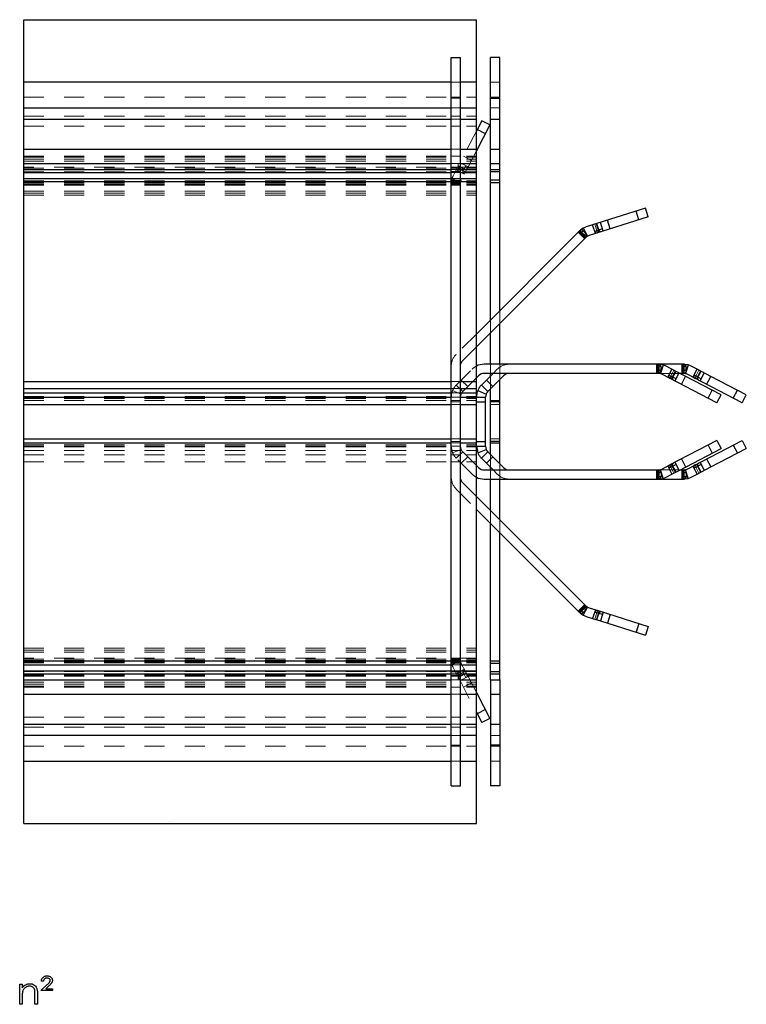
# Model space of a CAD drawing. Header units: inches. Extents: x -57.7 to -21.7, y -3.8 to 19.3.
# Tile 68 of 70: x -31.6 to -28, y 10.6 to 15.5. Entities that reach past the tile are written whole.
import ezdxf

# ---------------------------------------------------------------- set-up
doc = ezdxf.new("R2010")
doc.units = ezdxf.units.IN
doc.header["$LTSCALE"] = 0.5
doc.header["$MEASUREMENT"] = 0
doc.linetypes.add('HIDDEN', pattern=[0.225, 0.15, -0.075])
for name, color, linetype in [('APP-M-D', 42, 'Continuous'), ('APP-M-S', 30, 'Continuous'), ('PUN-M-S2', 1, 'Continuous')]:
    doc.layers.add(name, color=color, linetype=linetype)

msp = doc.modelspace()

# ---------------------------------------------------------------- linework, layer by layer
at = {"layer": 'APP-M-D', "linetype": 'Continuous'}
for points in [[(-31.47772, 10.70961), (-31.48832, 10.70961), (-31.48815, 10.71242), (-31.48774, 10.7151), (-31.48711, 10.71767), (-31.48622, 10.72012), (-31.48509, 10.72241), (-31.48374, 10.72459), (-31.48214, 10.72666), (-31.48029, 10.7286), (-31.47824, 10.73036), (-31.47606, 10.73188), (-31.47375, 10.73318), (-31.47126, 10.73423), (-31.46864, 10.73506), (-31.46588, 10.73563), (-31.46298, 10.73599), (-31.45992, 10.7361), (-31.45707, 10.73599), (-31.45434, 10.73569), (-31.45177, 10.73519), (-31.44932, 10.73448), (-31.44703, 10.73354), (-31.44484, 10.73243), (-31.4428, 10.73111), (-31.4409, 10.72956), (-31.43919, 10.72788), (-31.4377, 10.72614), (-31.43643, 10.72429), (-31.43538, 10.72239), (-31.43458, 10.7204), (-31.43402, 10.71833), (-31.43367, 10.71617), (-31.43356, 10.71394), (-31.43375, 10.7111), (-31.4343, 10.70831), (-31.43524, 10.70557), (-31.43654, 10.70287), (-31.43739, 10.70146), (-31.43847, 10.69994), (-31.43974, 10.69826), (-31.44126, 10.69647), (-31.44297, 10.69453), (-31.4449, 10.69249), (-31.44705, 10.69028), (-31.44943, 10.68796), (-31.46673, 10.67251), (-31.43356, 10.67251), (-31.43356, 10.66367), (-31.49185, 10.66367), (-31.45876, 10.69324), (-31.45641, 10.69536), (-31.45431, 10.69732), (-31.45244, 10.69912), (-31.45081, 10.70077), (-31.4494, 10.70223), (-31.44821, 10.70356), (-31.44727, 10.70475), (-31.44656, 10.70574), (-31.44551, 10.70759), (-31.44476, 10.70944), (-31.44429, 10.71123), (-31.44415, 10.71303), (-31.44443, 10.71543), (-31.44529, 10.71769), (-31.44669, 10.71979), (-31.44868, 10.72175), (-31.45108, 10.72341), (-31.45382, 10.72457), (-31.45682, 10.72528), (-31.46016, 10.7255), (-31.46384, 10.72526), (-31.46712, 10.72446), (-31.47002, 10.72316), (-31.4725, 10.72134), (-31.47455, 10.71905), (-31.47609, 10.71634), (-31.47717, 10.71319), (-31.47772, 10.70961)], [(-31.59608, 10.69547), (-31.58372, 10.69547), (-31.58372, 10.67731), (-31.57966, 10.68217), (-31.57541, 10.68634), (-31.57094, 10.68976), (-31.56624, 10.69249), (-31.56136, 10.69456), (-31.55625, 10.69605), (-31.55092, 10.69694), (-31.5454, 10.69724), (-31.53983, 10.69688), (-31.53458, 10.69583), (-31.52967, 10.69404), (-31.52509, 10.69155), (-31.52095, 10.68846), (-31.51736, 10.68487), (-31.51438, 10.68079), (-31.51198, 10.67621), (-31.51098, 10.67364), (-31.51013, 10.67071), (-31.50941, 10.66748), (-31.5088, 10.66389), (-31.50836, 10.65997), (-31.50803, 10.65572), (-31.50781, 10.65111), (-31.50775, 10.6462), (-31.50775, 10.59478), (-31.52012, 10.59478), (-31.52012, 10.64214), (-31.52015, 10.64626), (-31.5202, 10.65001), (-31.52031, 10.6534), (-31.52048, 10.65647), (-31.5207, 10.65915), (-31.52095, 10.66147), (-31.52125, 10.66345), (-31.52158, 10.66505), (-31.52299, 10.66969), (-31.52495, 10.67372), (-31.52743, 10.67712), (-31.53044, 10.6799), (-31.53398, 10.68208), (-31.53801, 10.68363), (-31.54253, 10.68457), (-31.54756, 10.68487), (-31.55054, 10.68476), (-31.55344, 10.6844), (-31.55628, 10.6838), (-31.55901, 10.68297), (-31.56169, 10.68186), (-31.56428, 10.68057), (-31.5668, 10.67899), (-31.56922, 10.6772), (-31.57152, 10.67521), (-31.57359, 10.67314), (-31.57546, 10.67093), (-31.57715, 10.66861), (-31.57861, 10.66619), (-31.57988, 10.66365), (-31.58096, 10.66097), (-31.58181, 10.65821), (-31.58225, 10.65617), (-31.58264, 10.65374), (-31.58297, 10.65095), (-31.58325, 10.64775), (-31.58344, 10.64419), (-31.58361, 10.64024), (-31.58369, 10.6359), (-31.58372, 10.63118), (-31.58372, 10.59478), (-31.59608, 10.59478), (-31.59608, 10.69547)]]:
    msp.add_lwpolyline(points, dxfattribs=at)
msp.add_arc((-30.85306, 11.49284), 0.01148, 89.99323, 90.00677, dxfattribs=at)
at = {"layer": 'APP-M-S', "linetype": 'Continuous', "lineweight": 25}
for p, q in [((-29.45053, 11.68106), (-29.45053, 15.30606)), ((-29.45053, 15.30606), (-29.40526, 15.30606)), ((-29.40526, 11.68106), (-29.40526, 15.30606)), ((-29.20998, 15.30606), (-29.25526, 15.30606)), ((-29.25526, 14.00004), (-29.25526, 15.30606)), ((-29.20998, 14.04532), (-29.20998, 15.30606)), ((-29.25526, 15.10365), (-29.20998, 15.10365)), ((-29.29848, 14.99088), (-29.32553, 14.93893)), ((-29.25832, 14.96998), (-29.29848, 14.99088)), ((-29.25526, 14.99859), (-29.20998, 14.99859)), ((-29.25832, 14.96998), (-29.32553, 14.84087)), ((-29.28118, 14.92607), (-29.32134, 14.94698)), ((-29.25526, 14.84915), (-29.20998, 14.84915)), ((-29.25526, 14.77731), (-29.20998, 14.77731)), ((-29.25526, 14.7478), (-29.20998, 14.7478)), ((-29.25526, 14.73846), (-29.20998, 14.73846)), ((-29.20998, 14.69461), (-29.25526, 14.69461)), ((-29.25526, 14.68366), (-29.20998, 14.68366)), ((-28.48497, 14.5553), (-28.77926, 14.46251)), ((-28.47135, 14.51212), (-28.48497, 14.5553)), ((-28.47135, 14.51212), (-28.76564, 14.41933)), ((-28.51856, 14.49724), (-28.53217, 14.54042)), ((-28.79427, 14.45613), (-28.80764, 14.44614)), ((-28.79427, 14.45613), (-28.77262, 14.41637)), ((-28.73419, 14.42925), (-28.7478, 14.47243)), ((-28.6995, 14.45257), (-28.73774, 14.44052)), ((-28.71541, 14.43517), (-28.72903, 14.47835)), ((-28.69594, 14.44131), (-28.70956, 14.48449)), ((-28.66108, 14.4523), (-28.6747, 14.49548)), ((-28.81082, 14.44448), (-29.32553, 13.92977)), ((-28.7788, 14.41247), (-29.32553, 13.86574)), ((-28.78528, 14.40599), (-28.81729, 14.43801)), ((-28.81077, 14.44443), (-28.81082, 14.44448)), ((-28.79502, 14.44357), (-28.80894, 14.42966)), ((-28.78094, 14.4295), (-28.79502, 14.44357)), ((-28.78094, 14.4295), (-28.79486, 14.41558)), ((-28.77262, 14.41637), (-28.78164, 14.40962)), ((-28.7788, 14.41247), (-28.7792, 14.41287)), ((-29.20998, 13.77907), (-29.20998, 13.98129)), ((-29.25526, 13.77907), (-29.25526, 13.93601)), ((-28.41906, 13.77907), (-29.28741, 13.77907)), ((-28.42694, 13.7338), (-28.42694, 13.77907)), ((-28.40725, 13.76726), (-28.42694, 13.76726)), ((-28.29278, 13.77907), (-28.41906, 13.77907)), ((-28.41778, 13.779), (-28.41778, 13.77907)), ((-28.39784, 13.77561), (-28.41437, 13.778)), ((-28.39784, 13.77561), (-28.41066, 13.73219)), ((-28.40725, 13.74735), (-28.40725, 13.76726)), ((-28.336, 13.74519), (-28.38272, 13.76951)), ((-28.30194, 13.7338), (-28.30194, 13.77907)), ((-28.28225, 13.76726), (-28.30194, 13.76726)), ((-28.29278, 13.779), (-28.29278, 13.77907)), ((-28.27284, 13.77561), (-28.28937, 13.778)), ((-28.27284, 13.77561), (-28.28566, 13.73219)), ((-28.28225, 13.74735), (-28.28225, 13.76726)), ((-28.22846, 13.75428), (-28.25772, 13.76951)), ((-29.31525, 13.72227), (-29.32553, 13.71199)), ((-29.30074, 13.67581), (-29.24275, 13.7338)), ((-28.41778, 13.7338), (-29.28741, 13.7338)), ((-29.19025, 13.72227), (-29.26872, 13.64379)), ((-29.25526, 13.72129), (-29.25526, 13.7338)), ((-28.40725, 13.74735), (-28.42694, 13.74735)), ((-28.41066, 13.73219), (-28.4218, 13.7338)), ((-28.41778, 13.7338), (-28.41778, 13.73436)), ((-28.12992, 13.58687), (-28.40362, 13.72935)), ((-28.37437, 13.71412), (-28.35346, 13.75428)), ((-28.33334, 13.70608), (-28.36891, 13.7246)), ((-28.35691, 13.70503), (-28.336, 13.74519)), ((-28.3388, 13.6956), (-28.31789, 13.73576)), ((-28.10901, 13.62703), (-28.336, 13.74519)), ((-28.29278, 13.7338), (-28.31412, 13.7338)), ((-28.30637, 13.67872), (-28.28547, 13.71888)), ((-28.28225, 13.74735), (-28.30194, 13.74735)), ((-28.28566, 13.73219), (-28.2968, 13.7338)), ((-28.29278, 13.7338), (-28.29278, 13.73436)), ((-28.00492, 13.58687), (-28.27862, 13.72935)), ((-28.24937, 13.71412), (-28.22846, 13.75428)), ((-28.20834, 13.70608), (-28.24391, 13.7246)), ((-28.23191, 13.70503), (-28.211, 13.74519)), ((-28.16047, 13.71888), (-28.22846, 13.75428)), ((-28.2138, 13.6956), (-28.19289, 13.73576)), ((-28.18137, 13.67872), (-28.16047, 13.71888)), ((-27.98401, 13.62703), (-28.16047, 13.71888)), ((-29.26872, 13.64379), (-29.30074, 13.67581)), ((-29.27611, 13.70044), (-29.2441, 13.66842)), ((-29.20998, 13.28458), (-29.20998, 13.70254)), ((-29.31889, 13.64882), (-29.27717, 13.63124)), ((-29.27717, 13.63124), (-29.28026, 13.61596)), ((-29.25526, 13.32986), (-29.25526, 13.65726)), ((-28.17382, 13.60972), (-28.15291, 13.64988)), ((-28.12992, 13.58687), (-28.10901, 13.62703)), ((-28.04882, 13.60972), (-28.02791, 13.64988)), ((-28.00492, 13.58687), (-27.98401, 13.62703)), ((-29.32553, 13.61596), (-29.28026, 13.61596)), ((-29.32553, 13.59199), (-29.28026, 13.59199)), ((-29.32553, 13.40847), (-29.32553, 13.57866)), ((-29.28026, 13.37117), (-29.28026, 13.61596)), ((-29.25526, 13.59866), (-29.20998, 13.59866)), ((-29.20998, 13.59199), (-29.25526, 13.59199)), ((-29.32553, 13.39514), (-29.28026, 13.39514)), ((-29.20998, 13.39514), (-29.25526, 13.39514)), ((-29.25526, 13.38847), (-29.20998, 13.38847)), ((-28.12992, 13.40026), (-28.36389, 13.27846)), ((-28.27862, 13.25777), (-28.00492, 13.40026)), ((-28.17382, 13.3774), (-28.15291, 13.33724)), ((-28.12992, 13.40026), (-28.10901, 13.3601)), ((-28.04882, 13.3774), (-28.02791, 13.33724)), ((-28.00492, 13.40026), (-27.98401, 13.3601)), ((-29.32553, 13.37117), (-29.28026, 13.37117)), ((-29.32553, 13.37117), (-29.31889, 13.3383)), ((-29.31889, 13.3383), (-29.27717, 13.35588)), ((-29.26872, 13.34333), (-29.30074, 13.31131)), ((-29.28026, 13.37117), (-29.27717, 13.35588)), ((-29.26872, 13.34333), (-29.19025, 13.26486)), ((-28.31789, 13.25136), (-28.10901, 13.3601)), ((-28.16047, 13.26824), (-27.98401, 13.3601)), ((-29.24275, 13.25333), (-29.30074, 13.31131)), ((-29.2441, 13.3187), (-29.27611, 13.28669)), ((-28.40362, 13.25777), (-28.36389, 13.27846)), ((-28.33334, 13.28104), (-28.36891, 13.26253)), ((-28.336, 13.24193), (-28.35691, 13.28209)), ((-28.3388, 13.29152), (-28.31789, 13.25136)), ((-28.30637, 13.3084), (-28.28547, 13.26824)), ((-28.20834, 13.28104), (-28.24391, 13.26253)), ((-28.23191, 13.28209), (-28.211, 13.24193)), ((-28.2138, 13.29152), (-28.19289, 13.25136)), ((-28.18137, 13.3084), (-28.16047, 13.26824)), ((-29.32553, 13.27514), (-29.31525, 13.26486)), ((-29.28741, 13.25333), (-28.41778, 13.25333)), ((-29.25526, 13.25333), (-29.25526, 13.26583)), ((-28.42694, 13.20805), (-28.42694, 13.25333)), ((-28.40725, 13.23977), (-28.42694, 13.23977)), ((-28.4218, 13.25333), (-28.41066, 13.25494)), ((-28.41778, 13.25333), (-28.41778, 13.25276)), ((-28.39784, 13.21151), (-28.41066, 13.25494)), ((-28.40725, 13.23977), (-28.40725, 13.21986)), ((-28.38272, 13.21761), (-28.35346, 13.23284)), ((-28.37437, 13.273), (-28.35346, 13.23284)), ((-28.35346, 13.23284), (-28.31789, 13.25136)), ((-28.31412, 13.25333), (-28.29278, 13.25333)), ((-28.30194, 13.20805), (-28.30194, 13.25333)), ((-28.28225, 13.23977), (-28.30194, 13.23977)), ((-28.2968, 13.25333), (-28.28566, 13.25494)), ((-28.29278, 13.25333), (-28.29278, 13.25276)), ((-28.27284, 13.21151), (-28.28566, 13.25494)), ((-28.28225, 13.23977), (-28.28225, 13.21986)), ((-28.25772, 13.21761), (-28.22846, 13.23284)), ((-28.24937, 13.273), (-28.22846, 13.23284)), ((-28.22846, 13.23284), (-28.16047, 13.26824)), ((-29.28741, 13.20805), (-28.29278, 13.20805)), ((-29.25526, 13.05111), (-29.25526, 13.20805)), ((-29.20998, 13.00583), (-29.20998, 13.20805)), ((-28.40725, 13.21986), (-28.42694, 13.21986)), ((-28.41778, 13.20805), (-28.41778, 13.20812)), ((-28.41437, 13.20912), (-28.39784, 13.21151)), ((-28.28225, 13.21986), (-28.30194, 13.21986)), ((-28.29278, 13.20805), (-28.29278, 13.20812)), ((-28.28937, 13.20912), (-28.27284, 13.21151)), ((-28.7788, 12.57466), (-29.32553, 13.12139)), ((-29.32553, 13.05736), (-28.81082, 12.54264)), ((-29.25526, 12.20981), (-29.25526, 12.98708)), ((-29.20998, 12.20981), (-29.20998, 12.9418)), ((-28.81729, 12.54912), (-28.78528, 12.58113)), ((-28.81082, 12.54264), (-28.81077, 12.54269)), ((-28.79502, 12.54355), (-28.80894, 12.55747)), ((-28.80753, 12.5409), (-28.79427, 12.53099)), ((-28.78094, 12.55763), (-28.79502, 12.54355)), ((-28.78094, 12.55763), (-28.79486, 12.57155)), ((-28.79427, 12.53099), (-28.77262, 12.57076)), ((-28.78164, 12.5775), (-28.77262, 12.57076)), ((-28.7788, 12.57466), (-28.7792, 12.57426)), ((-28.76564, 12.56779), (-28.71541, 12.55195)), ((-28.73419, 12.55787), (-28.7478, 12.51469)), ((-28.6995, 12.53455), (-28.73774, 12.54661)), ((-28.71541, 12.55195), (-28.72903, 12.50877)), ((-28.71541, 12.55195), (-28.47135, 12.475)), ((-28.69594, 12.54581), (-28.70956, 12.50263)), ((-28.77926, 12.52461), (-28.7478, 12.51469)), ((-28.7478, 12.51469), (-28.70956, 12.50263)), ((-28.70956, 12.50263), (-28.48497, 12.43182)), ((-28.66108, 12.53482), (-28.6747, 12.49164)), ((-28.51856, 12.48988), (-28.53217, 12.4467)), ((-28.47135, 12.475), (-28.48497, 12.43182)), ((-29.25526, 12.30347), (-29.20998, 12.30347)), ((-29.25526, 12.29251), (-29.20998, 12.29251)), ((-29.20998, 12.24867), (-29.25526, 12.24867)), ((-29.25526, 12.23932), (-29.20998, 12.23932)), ((-29.25526, 12.20981), (-29.25526, 11.68106)), ((-29.25526, 12.20981), (-29.20998, 12.20981)), ((-29.20998, 12.20981), (-29.20998, 11.68106)), ((-29.32553, 12.14625), (-29.25832, 12.01715)), ((-29.25526, 12.13797), (-29.20998, 12.13797)), ((-29.28118, 12.06105), (-29.32134, 12.04014)), ((-29.32553, 12.0482), (-29.29848, 11.99624)), ((-29.25832, 12.01715), (-29.29848, 11.99624)), ((-29.25526, 11.98853), (-29.20998, 11.98853)), ((-29.20998, 11.88347), (-29.25526, 11.88347)), ((-29.45053, 11.68106), (-29.40526, 11.68106)), ((-29.20998, 11.68106), (-29.25526, 11.68106))]:
    msp.add_line(p, q, dxfattribs=at)
at = {"layer": 'APP-M-S', "linetype": 'HIDDEN', "lineweight": 18}
for p, q in [((-29.45053, 15.18206), (-29.40526, 15.18206)), ((-29.20998, 15.18206), (-29.25526, 15.18206)), ((-29.45053, 15.1078), (-29.40526, 15.1078)), ((-29.40526, 15.10365), (-29.45053, 15.10365)), ((-29.25526, 15.1078), (-29.20998, 15.1078)), ((-29.40526, 15.05506), (-29.45053, 15.05506)), ((-29.25526, 15.05506), (-29.20998, 15.05506)), ((-29.45053, 15.0128), (-29.40526, 15.0128)), ((-29.45053, 14.99859), (-29.40526, 14.99859)), ((-29.25526, 14.99859), (-29.20998, 14.99859)), ((-29.45053, 14.96331), (-29.40526, 14.96331)), ((-29.28118, 14.92607), (-29.32134, 14.94698)), ((-29.32553, 14.93893), (-29.42574, 14.74643)), ((-29.45053, 14.84915), (-29.40526, 14.84915)), ((-29.25526, 14.84915), (-29.20998, 14.84915)), ((-29.45053, 14.81387), (-29.40526, 14.81387)), ((-29.32553, 14.84087), (-29.40081, 14.69627)), ((-29.35018, 14.79352), (-29.39034, 14.81443)), ((-29.45053, 14.77731), (-29.40526, 14.77731)), ((-29.40526, 14.75985), (-29.45053, 14.75985)), ((-29.40526, 14.7569), (-29.45053, 14.7569)), ((-29.40526, 14.75604), (-29.45053, 14.75604)), ((-29.45053, 14.75518), (-29.40526, 14.75518)), ((-29.45053, 14.7478), (-29.40526, 14.7478)), ((-29.45053, 14.74774), (-29.40526, 14.74774)), ((-29.42574, 14.74643), (-29.44097, 14.71718)), ((-29.38558, 14.72553), (-29.42574, 14.74643)), ((-29.39119, 14.74032), (-29.42088, 14.75577)), ((-29.41707, 14.73721), (-29.41707, 14.77731)), ((-29.41707, 14.75979), (-29.40526, 14.75979)), ((-29.41665, 14.76389), (-29.37649, 14.74299)), ((-29.37512, 14.74561), (-29.41528, 14.76651)), ((-29.36706, 14.7611), (-29.40722, 14.782)), ((-29.39605, 14.73098), (-29.37754, 14.76655)), ((-29.38563, 14.75101), (-29.37515, 14.74555)), ((-29.25526, 14.77731), (-29.20998, 14.77731)), ((-29.25526, 14.7478), (-29.20998, 14.7478)), ((-29.45053, 14.73846), (-29.40526, 14.73846)), ((-29.45053, 14.73721), (-29.40526, 14.73721)), ((-29.45053, 14.7328), (-29.40526, 14.7328)), ((-29.45053, 14.70366), (-29.40526, 14.70366)), ((-29.44707, 14.70205), (-29.45053, 14.67809)), ((-29.44707, 14.70205), (-29.40364, 14.68924)), ((-29.40526, 14.69461), (-29.45053, 14.69461)), ((-29.45053, 14.69264), (-29.40526, 14.69264)), ((-29.45053, 14.68866), (-29.40526, 14.68866)), ((-29.45053, 14.68366), (-29.40526, 14.68366)), ((-29.45053, 14.68211), (-29.40526, 14.68211)), ((-29.45053, 14.67809), (-29.40526, 14.67809)), ((-29.45053, 14.67467), (-29.40526, 14.67467)), ((-29.45053, 14.67381), (-29.40526, 14.67381)), ((-29.40526, 14.67295), (-29.45053, 14.67295)), ((-29.45053, 14.67), (-29.40526, 14.67)), ((-29.43872, 14.69264), (-29.43872, 14.67295)), ((-29.41881, 14.69264), (-29.41881, 14.67295)), ((-29.40364, 14.68924), (-29.40526, 14.67809)), ((-29.25526, 14.68366), (-29.20998, 14.68366)), ((-28.51856, 14.49724), (-28.53217, 14.54042)), ((-28.7277, 14.44368), (-28.73776, 14.4756)), ((-28.73774, 14.44052), (-28.6995, 14.45257)), ((-28.71541, 14.43517), (-28.72903, 14.47835)), ((-28.7126, 14.43606), (-28.72621, 14.47924)), ((-28.6995, 14.45257), (-28.70956, 14.48449)), ((-28.66108, 14.4523), (-28.6747, 14.49548)), ((-28.81938, 14.43592), (-28.78736, 14.4039)), ((-28.80764, 14.44614), (-28.81366, 14.44164)), ((-28.81366, 14.44164), (-28.78164, 14.40962)), ((-28.7792, 14.41287), (-28.81077, 14.44443)), ((-28.79502, 14.44357), (-28.80894, 14.42966)), ((-28.79486, 14.41558), (-28.80894, 14.42966)), ((-28.73419, 14.42925), (-28.73774, 14.44052)), ((-28.71621, 14.4473), (-28.71266, 14.43604)), ((-29.20998, 13.98129), (-29.20998, 14.04532)), ((-29.25526, 13.93601), (-29.25526, 14.00004)), ((-29.32553, 13.92977), (-29.42574, 13.82956)), ((-29.32553, 13.86574), (-29.39372, 13.79754)), ((-29.25526, 13.7338), (-29.25526, 13.77907)), ((-29.20998, 13.70254), (-29.20998, 13.77907)), ((-28.42989, 13.77907), (-28.42989, 13.7338)), ((-28.40725, 13.76726), (-28.42694, 13.76726)), ((-28.42694, 13.74735), (-28.42694, 13.76726)), ((-28.4218, 13.77907), (-28.4218, 13.7338)), ((-28.41437, 13.778), (-28.4218, 13.77907)), ((-28.41778, 13.73436), (-28.41778, 13.779)), ((-28.30489, 13.77907), (-28.30489, 13.7338)), ((-28.28225, 13.76726), (-28.30194, 13.76726)), ((-28.30194, 13.74735), (-28.30194, 13.76726)), ((-28.2968, 13.77907), (-28.2968, 13.7338)), ((-28.28937, 13.778), (-28.2968, 13.77907)), ((-28.29278, 13.73436), (-28.29278, 13.779)), ((-29.42574, 13.67581), (-29.34727, 13.75428)), ((-29.25526, 13.65726), (-29.25526, 13.72129)), ((-29.22227, 13.75428), (-29.24275, 13.7338)), ((-28.31412, 13.7338), (-28.41778, 13.7338)), ((-28.37437, 13.71412), (-28.36891, 13.7246)), ((-28.33334, 13.70608), (-28.36891, 13.7246)), ((-28.35957, 13.71973), (-28.34412, 13.74942)), ((-28.336, 13.74519), (-28.35691, 13.70503)), ((-28.35429, 13.70367), (-28.33338, 13.74383)), ((-28.33334, 13.70608), (-28.31789, 13.73576)), ((-28.30637, 13.67872), (-28.28547, 13.71888)), ((-28.24937, 13.71412), (-28.24391, 13.7246)), ((-28.24391, 13.7246), (-28.20834, 13.70608)), ((-28.23457, 13.71973), (-28.21912, 13.74942)), ((-28.211, 13.74519), (-28.23191, 13.70503)), ((-28.22929, 13.70367), (-28.20838, 13.74383)), ((-28.20834, 13.70608), (-28.19289, 13.73576)), ((-28.18137, 13.67872), (-28.16047, 13.71888)), ((-29.45053, 13.69356), (-29.40526, 13.69356)), ((-29.39372, 13.64379), (-29.42574, 13.67581)), ((-29.3691, 13.66842), (-29.40111, 13.70044)), ((-29.32553, 13.71199), (-29.39372, 13.64379)), ((-29.2441, 13.66842), (-29.27611, 13.70044)), ((-28.34889, 13.71417), (-28.35434, 13.7037)), ((-28.22389, 13.71417), (-28.22934, 13.7037)), ((-29.45053, 13.65873), (-29.40526, 13.65873)), ((-29.45053, 13.63767), (-29.40526, 13.63767)), ((-29.44389, 13.64882), (-29.40217, 13.63124)), ((-29.40217, 13.63124), (-29.40526, 13.61596)), ((-28.17382, 13.60972), (-28.15291, 13.64988)), ((-28.04882, 13.60972), (-28.02791, 13.64988)), ((-29.45053, 13.61596), (-29.40526, 13.61596)), ((-29.45053, 13.59866), (-29.40526, 13.59866)), ((-29.45053, 13.59199), (-29.40526, 13.59199)), ((-29.45053, 13.57866), (-29.40526, 13.57866)), ((-29.25526, 13.59866), (-29.20998, 13.59866)), ((-29.25526, 13.57866), (-29.20998, 13.57866)), ((-29.45053, 13.40847), (-29.40526, 13.40847)), ((-29.45053, 13.39514), (-29.40526, 13.39514)), ((-29.45053, 13.38847), (-29.40526, 13.38847)), ((-29.25526, 13.40847), (-29.20998, 13.40847)), ((-29.25526, 13.38847), (-29.20998, 13.38847)), ((-28.17382, 13.3774), (-28.15291, 13.33724)), ((-28.04882, 13.3774), (-28.02791, 13.33724)), ((-29.45053, 13.37117), (-29.44389, 13.3383)), ((-29.45053, 13.37117), (-29.40526, 13.37117)), ((-29.45053, 13.34945), (-29.40526, 13.34945)), ((-29.45053, 13.32839), (-29.40526, 13.32839)), ((-29.44389, 13.3383), (-29.40217, 13.35588)), ((-29.39372, 13.34333), (-29.42574, 13.31131)), ((-29.40526, 13.37117), (-29.40217, 13.35588)), ((-29.39372, 13.34333), (-29.32553, 13.27514)), ((-29.25526, 13.26583), (-29.25526, 13.32986)), ((-29.45053, 13.29356), (-29.40526, 13.29356)), ((-29.34727, 13.23284), (-29.42574, 13.31131)), ((-29.40111, 13.28669), (-29.3691, 13.3187)), ((-29.27611, 13.28669), (-29.2441, 13.3187)), ((-29.20998, 13.20805), (-29.20998, 13.28458)), ((-28.33334, 13.28104), (-28.36891, 13.26253)), ((-28.35691, 13.28209), (-28.336, 13.24193)), ((-28.35434, 13.28343), (-28.34889, 13.27295)), ((-28.33338, 13.2433), (-28.35429, 13.28346)), ((-28.33334, 13.28104), (-28.31789, 13.25136)), ((-28.30637, 13.3084), (-28.28547, 13.26824)), ((-28.24391, 13.26253), (-28.20834, 13.28104)), ((-28.23191, 13.28209), (-28.211, 13.24193)), ((-28.22934, 13.28343), (-28.22389, 13.27295)), ((-28.20838, 13.2433), (-28.22929, 13.28346)), ((-28.20834, 13.28104), (-28.19289, 13.25136)), ((-28.18137, 13.3084), (-28.16047, 13.26824)), ((-29.25526, 13.20805), (-29.25526, 13.25333)), ((-29.24275, 13.25333), (-29.22227, 13.23284)), ((-28.42989, 13.25333), (-28.42989, 13.20805)), ((-28.42694, 13.23977), (-28.42694, 13.21986)), ((-28.4218, 13.20805), (-28.4218, 13.25333)), ((-28.41778, 13.25333), (-28.31412, 13.25333)), ((-28.41778, 13.20812), (-28.41778, 13.25276)), ((-28.37437, 13.273), (-28.36891, 13.26253)), ((-28.35957, 13.26739), (-28.34412, 13.23771)), ((-28.30489, 13.25333), (-28.30489, 13.20805)), ((-28.30194, 13.23977), (-28.30194, 13.21986)), ((-28.2968, 13.20805), (-28.2968, 13.25333)), ((-28.29278, 13.20812), (-28.29278, 13.25276)), ((-28.24937, 13.273), (-28.24391, 13.26253)), ((-28.23457, 13.26739), (-28.21912, 13.23771)), ((-29.39372, 13.18958), (-29.32553, 13.12139)), ((-28.40725, 13.21986), (-28.42694, 13.21986)), ((-28.4218, 13.20805), (-28.41437, 13.20912)), ((-28.28225, 13.21986), (-28.30194, 13.21986)), ((-28.2968, 13.20805), (-28.28937, 13.20912)), ((-29.42574, 13.15756), (-29.32553, 13.05736)), ((-29.25526, 12.98708), (-29.25526, 13.05111)), ((-29.20998, 12.9418), (-29.20998, 13.00583)), ((-28.78736, 12.58322), (-28.81938, 12.5512)), ((-28.81366, 12.54548), (-28.78164, 12.5775)), ((-28.81366, 12.54548), (-28.80753, 12.5409)), ((-28.81077, 12.54269), (-28.7792, 12.57426)), ((-28.79486, 12.57155), (-28.80894, 12.55747)), ((-28.79502, 12.54355), (-28.80894, 12.55747)), ((-28.7277, 12.54344), (-28.73776, 12.51153)), ((-28.73419, 12.55787), (-28.73774, 12.54661)), ((-28.6995, 12.53455), (-28.73774, 12.54661)), ((-28.71541, 12.55195), (-28.72903, 12.50877)), ((-28.72621, 12.50788), (-28.7126, 12.55106)), ((-28.71266, 12.55108), (-28.71621, 12.53982)), ((-28.6995, 12.53455), (-28.70956, 12.50263)), ((-28.66108, 12.53482), (-28.6747, 12.49164)), ((-28.51856, 12.48988), (-28.53217, 12.4467)), ((-29.40526, 12.31712), (-29.45053, 12.31712)), ((-29.45053, 12.31417), (-29.40526, 12.31417)), ((-29.40526, 12.31331), (-29.45053, 12.31331)), ((-29.45053, 12.31245), (-29.40526, 12.31245)), ((-29.45053, 12.30903), (-29.40526, 12.30903)), ((-29.45053, 12.30903), (-29.44707, 12.28507)), ((-29.45053, 12.30501), (-29.40526, 12.30501)), ((-29.45053, 12.30347), (-29.40526, 12.30347)), ((-29.45053, 12.29847), (-29.40526, 12.29847)), ((-29.44707, 12.28507), (-29.40364, 12.29789)), ((-29.43872, 12.29448), (-29.43872, 12.31417)), ((-29.41881, 12.29448), (-29.41881, 12.31417)), ((-29.40526, 12.30903), (-29.40364, 12.29789)), ((-29.25526, 12.30347), (-29.20998, 12.30347)), ((-29.45053, 12.29448), (-29.40526, 12.29448)), ((-29.45053, 12.29251), (-29.40526, 12.29251)), ((-29.45053, 12.28347), (-29.40526, 12.28347)), ((-29.45053, 12.25432), (-29.40526, 12.25432)), ((-29.45053, 12.24991), (-29.40526, 12.24991)), ((-29.40526, 12.24867), (-29.45053, 12.24867)), ((-29.44097, 12.26995), (-29.42574, 12.24069)), ((-29.38558, 12.2616), (-29.42574, 12.24069)), ((-29.41707, 12.20981), (-29.41707, 12.24991)), ((-29.40081, 12.29085), (-29.38012, 12.25112)), ((-29.39605, 12.25614), (-29.37754, 12.22057)), ((-29.36706, 12.22603), (-29.38012, 12.25112)), ((-29.45053, 12.23938), (-29.40526, 12.23938)), ((-29.45053, 12.23932), (-29.40526, 12.23932)), ((-29.45053, 12.23194), (-29.40526, 12.23194)), ((-29.45053, 12.23108), (-29.40526, 12.23108)), ((-29.40526, 12.23022), (-29.45053, 12.23022)), ((-29.45053, 12.22727), (-29.40526, 12.22727)), ((-29.45053, 12.20981), (-29.40526, 12.20981)), ((-29.42574, 12.24069), (-29.40722, 12.20512)), ((-29.39119, 12.2468), (-29.42088, 12.23135)), ((-29.40526, 12.22733), (-29.41707, 12.22733)), ((-29.37649, 12.24414), (-29.41665, 12.22323)), ((-29.41528, 12.22061), (-29.37512, 12.24152)), ((-29.36706, 12.22603), (-29.40722, 12.20512)), ((-29.40722, 12.20512), (-29.32553, 12.0482)), ((-29.37515, 12.24157), (-29.38563, 12.23612)), ((-29.36706, 12.22603), (-29.32553, 12.14625)), ((-29.25526, 12.23932), (-29.20998, 12.23932)), ((-29.25526, 12.20981), (-29.20998, 12.20981)), ((-29.45053, 12.17326), (-29.40526, 12.17326)), ((-29.35018, 12.1936), (-29.39034, 12.1727)), ((-29.45053, 12.13797), (-29.40526, 12.13797)), ((-29.25526, 12.13797), (-29.20998, 12.13797)), ((-29.28118, 12.06105), (-29.32134, 12.04014)), ((-29.45053, 12.02382), (-29.40526, 12.02382)), ((-29.45053, 11.98853), (-29.40526, 11.98853)), ((-29.45053, 11.97432), (-29.40526, 11.97432)), ((-29.25526, 11.98853), (-29.20998, 11.98853)), ((-29.45053, 11.93206), (-29.40526, 11.93206)), ((-29.20998, 11.93206), (-29.25526, 11.93206)), ((-29.45053, 11.88347), (-29.40526, 11.88347)), ((-29.45053, 11.87932), (-29.40526, 11.87932)), ((-29.25526, 11.87932), (-29.20998, 11.87932)), ((-29.40526, 11.80506), (-29.45053, 11.80506)), ((-29.25526, 11.80506), (-29.20998, 11.80506))]:
    msp.add_line(p, q, dxfattribs=at)
at = {"layer": 'APP-M-S', "linetype": 'HIDDEN', "lineweight": 18, "flags": 128}
for points in [[(-29.41707, 14.74774), (-29.41476, 14.74785), (-29.41255, 14.74816), (-29.4105, 14.74867), (-29.40871, 14.74935), (-29.40725, 14.75018), (-29.40615, 14.75113), (-29.40548, 14.75216), (-29.40526, 14.75324)], [(-29.39119, 14.74032), (-29.3891, 14.73935), (-29.38699, 14.7386), (-29.38494, 14.73811), (-29.38304, 14.73789), (-29.38135, 14.73795), (-29.37995, 14.73829), (-29.37888, 14.73889), (-29.37818, 14.73974)], [(-29.45053, 14.67662), (-29.4503, 14.67769), (-29.44963, 14.67872), (-29.44854, 14.67967), (-29.44707, 14.6805), (-29.44528, 14.68118), (-29.44324, 14.68169), (-29.44102, 14.68201), (-29.43872, 14.68211)], [(-29.41881, 14.68211), (-29.41611, 14.6819), (-29.41355, 14.68146), (-29.41121, 14.68081), (-29.40917, 14.67997), (-29.4075, 14.67896), (-29.40627, 14.67783), (-29.40551, 14.67661), (-29.40526, 14.67534)], [(-28.8147, 14.4406), (-28.81378, 14.44119), (-28.81258, 14.44145), (-28.81114, 14.44135), (-28.80951, 14.4409), (-28.80776, 14.44011), (-28.80596, 14.43903), (-28.80417, 14.43768), (-28.80247, 14.43613)], [(-28.78839, 14.42205), (-28.78663, 14.42), (-28.78513, 14.41788), (-28.78393, 14.41576), (-28.78308, 14.41372), (-28.78262, 14.41183), (-28.78255, 14.41016), (-28.78287, 14.40876), (-28.78359, 14.40768)], [(-28.7277, 14.44368), (-28.72691, 14.44152), (-28.72594, 14.4395), (-28.72484, 14.4377), (-28.72365, 14.4362), (-28.72242, 14.43505), (-28.72118, 14.43429), (-28.72, 14.43396), (-28.71891, 14.43407)], [(-28.42328, 13.77907), (-28.4222, 13.77885), (-28.42117, 13.77817), (-28.42022, 13.77708), (-28.41939, 13.77561), (-28.41871, 13.77382), (-28.4182, 13.77178), (-28.41789, 13.76957), (-28.41778, 13.76726)], [(-28.29828, 13.77907), (-28.2972, 13.77885), (-28.29617, 13.77817), (-28.29522, 13.77708), (-28.29439, 13.77561), (-28.29371, 13.77382), (-28.2932, 13.77178), (-28.29289, 13.76957), (-28.29278, 13.76726)], [(-28.41778, 13.74735), (-28.41799, 13.74466), (-28.41843, 13.74209), (-28.41908, 13.73975), (-28.41993, 13.73771), (-28.42093, 13.73604), (-28.42206, 13.73481), (-28.42328, 13.73405), (-28.42455, 13.7338)], [(-28.35957, 13.71973), (-28.36054, 13.71764), (-28.36129, 13.71553), (-28.36178, 13.71349), (-28.362, 13.71158), (-28.36194, 13.7099), (-28.3616, 13.70849), (-28.361, 13.70742), (-28.36016, 13.70672)], [(-28.29278, 13.74735), (-28.29299, 13.74466), (-28.29343, 13.74209), (-28.29408, 13.73975), (-28.29493, 13.73771), (-28.29593, 13.73604), (-28.29706, 13.73481), (-28.29828, 13.73405), (-28.29955, 13.7338)], [(-28.23457, 13.71973), (-28.23554, 13.71764), (-28.23629, 13.71553), (-28.23678, 13.71349), (-28.237, 13.71158), (-28.23694, 13.7099), (-28.2366, 13.70849), (-28.236, 13.70742), (-28.23516, 13.70672)], [(-28.36016, 13.2804), (-28.361, 13.27971), (-28.3616, 13.27863), (-28.36194, 13.27723), (-28.362, 13.27554), (-28.36178, 13.27364), (-28.36129, 13.27159), (-28.36054, 13.26948), (-28.35957, 13.26739)], [(-28.23516, 13.2804), (-28.236, 13.27971), (-28.2366, 13.27863), (-28.23694, 13.27723), (-28.237, 13.27554), (-28.23678, 13.27364), (-28.23629, 13.27159), (-28.23554, 13.26948), (-28.23457, 13.26739)], [(-28.42455, 13.25333), (-28.42328, 13.25307), (-28.42206, 13.25231), (-28.42093, 13.25108), (-28.41993, 13.24941), (-28.41908, 13.24737), (-28.41843, 13.24503), (-28.41799, 13.24247), (-28.41778, 13.23977)], [(-28.29955, 13.25333), (-28.29828, 13.25307), (-28.29706, 13.25231), (-28.29593, 13.25108), (-28.29493, 13.24941), (-28.29408, 13.24737), (-28.29343, 13.24503), (-28.29299, 13.24247), (-28.29278, 13.23977)], [(-28.41778, 13.21986), (-28.41789, 13.21756), (-28.4182, 13.21534), (-28.41871, 13.2133), (-28.41939, 13.21151), (-28.42022, 13.21004), (-28.42117, 13.20895), (-28.4222, 13.20828), (-28.42328, 13.20805)], [(-28.29278, 13.21986), (-28.29289, 13.21756), (-28.2932, 13.21534), (-28.29371, 13.2133), (-28.29439, 13.21151), (-28.29522, 13.21004), (-28.29617, 13.20895), (-28.2972, 13.20828), (-28.29828, 13.20805)], [(-28.80247, 12.55099), (-28.80417, 12.54944), (-28.80596, 12.54809), (-28.80776, 12.54701), (-28.80951, 12.54623), (-28.81114, 12.54578), (-28.81258, 12.54568), (-28.81378, 12.54593), (-28.8147, 12.54653)], [(-28.78359, 12.57944), (-28.78287, 12.57837), (-28.78255, 12.57697), (-28.78262, 12.57529), (-28.78308, 12.5734), (-28.78393, 12.57137), (-28.78513, 12.56925), (-28.78663, 12.56713), (-28.78839, 12.56507)], [(-28.71891, 12.55305), (-28.72, 12.55316), (-28.72118, 12.55283), (-28.72242, 12.55207), (-28.72365, 12.55092), (-28.72484, 12.54942), (-28.72594, 12.54763), (-28.72691, 12.54561), (-28.7277, 12.54344)], [(-29.43872, 12.30501), (-29.44102, 12.30512), (-29.44324, 12.30543), (-29.44528, 12.30594), (-29.44707, 12.30662), (-29.44854, 12.30745), (-29.44963, 12.3084), (-29.4503, 12.30943), (-29.45053, 12.31051)], [(-29.40526, 12.31178), (-29.40551, 12.31051), (-29.40627, 12.30929), (-29.4075, 12.30816), (-29.40917, 12.30716), (-29.41121, 12.30631), (-29.41355, 12.30566), (-29.41611, 12.30522), (-29.41881, 12.30501)], [(-29.37818, 12.24739), (-29.37888, 12.24823), (-29.37995, 12.24883), (-29.38135, 12.24917), (-29.38304, 12.24923), (-29.38494, 12.24901), (-29.38699, 12.24852), (-29.3891, 12.24777), (-29.39119, 12.2468)], [(-29.40526, 12.23389), (-29.40548, 12.23496), (-29.40615, 12.23599), (-29.40725, 12.23694), (-29.40871, 12.23777), (-29.4105, 12.23845), (-29.41255, 12.23896), (-29.41476, 12.23928), (-29.41707, 12.23938)]]:
    msp.add_lwpolyline(points, dxfattribs=at)
at = {"layer": 'APP-M-S', "linetype": 'HIDDEN', "lineweight": 18}
for centre, radius, start, end in [((-29.41705, 14.77159), 0.0118, 269.92249, 359.92228), ((-29.41707, 14.74902), 0.01181, 270, 0), ((-29.38017, 14.76146), 0.0118, 242.42249, 332.42228), ((-29.36589, 14.67809), 0.08465, 152.5, 163.55545), ((-29.3906, 14.74146), 0.01181, 242.5, 332.5), ((-29.43872, 14.68083), 0.01181, 90, 180), ((-29.41984, 14.67809), 0.01458, 0, 85.94438), ((-29.36589, 14.67809), 0.03937, 152.5, 163.55545), ((-28.70495, 14.45084), 0.0118, 197.42249, 287.42228), ((-29.36589, 13.76971), 0.08465, 135, 180), ((-29.36589, 13.76971), 0.03937, 135, 180), ((-29.28741, 13.69443), 0.08465, 116.76435, 135), ((-29.16241, 13.69443), 0.08465, 90, 135), ((-28.33843, 13.70871), 0.0118, 152.42249, 242.42228), ((-28.21343, 13.70871), 0.0118, 152.42249, 242.42228), ((-28.33843, 13.27841), 0.0118, 117.57772, 207.57751), ((-28.21343, 13.27841), 0.0118, 117.57772, 207.57751), ((-29.28741, 13.2927), 0.08465, 225, 243.23565), ((-29.16241, 13.2927), 0.08465, 225, 270), ((-29.36589, 13.21742), 0.08465, 180, 225), ((-29.36589, 13.21742), 0.03937, 180, 225), ((-28.70495, 12.53629), 0.0118, 72.57772, 162.57751), ((-29.43872, 12.30629), 0.01181, 180, 270), ((-29.41984, 12.30903), 0.01458, 274.05562, 0), ((-29.36589, 12.30903), 0.03937, 196.44455, 207.5), ((-29.36589, 12.30903), 0.08465, 196.44455, 207.5), ((-29.41707, 12.2381), 0.01181, 0, 90), ((-29.3906, 12.24567), 0.01181, 27.5, 117.5), ((-29.41705, 12.21554), 0.0118, 0.07772, 90.07751), ((-29.38017, 12.22566), 0.0118, 27.57772, 117.57751)]:
    msp.add_arc(centre, radius, start, end, dxfattribs=at)
at = {"layer": 'APP-M-S', "linetype": 'Continuous', "lineweight": 25}
for centre, radius, start, end in [((-28.75381, 14.38179), 0.08465, 107.5, 118.55545), ((-28.80337, 14.43522), 0.01181, 45, 135), ((-28.79196, 14.41994), 0.01458, 315, 40.94438), ((-28.75381, 14.38179), 0.03937, 107.5, 118.55545), ((-28.72648, 14.44407), 0.01181, 197.5, 287.5), ((-29.28741, 13.69443), 0.08465, 90, 116.76435), ((-28.41906, 13.76726), 0.01181, 0, 90), ((-28.4218, 13.69443), 0.08465, 62.5, 73.55545), ((-28.29406, 13.76726), 0.01181, 0, 90), ((-28.2968, 13.69443), 0.08465, 62.5, 73.55545), ((-29.28741, 13.69443), 0.03937, 90, 135), ((-29.16241, 13.69443), 0.03937, 90, 135), ((-28.4218, 13.74838), 0.01458, 270, 355.94438), ((-28.4218, 13.69443), 0.03937, 62.5, 73.55545), ((-28.35844, 13.71914), 0.01181, 152.5, 242.5), ((-28.2968, 13.74838), 0.01458, 270, 355.94438), ((-28.2968, 13.69443), 0.03937, 62.5, 73.55545), ((-28.23344, 13.71914), 0.01181, 152.5, 242.5), ((-28.35844, 13.26798), 0.01181, 117.5, 207.5), ((-28.23344, 13.26798), 0.01181, 117.5, 207.5), ((-29.28741, 13.2927), 0.03937, 225, 270), ((-29.16241, 13.2927), 0.03937, 225, 270), ((-28.4218, 13.23874), 0.01458, 4.05562, 90), ((-28.4218, 13.2927), 0.03937, 286.44455, 297.5), ((-28.2968, 13.23874), 0.01458, 4.05562, 90), ((-28.2968, 13.2927), 0.03937, 286.44455, 297.5), ((-29.28741, 13.2927), 0.08465, 243.23565, 270), ((-28.41906, 13.21986), 0.01181, 270, 0), ((-28.4218, 13.2927), 0.08465, 286.44455, 297.5), ((-28.29406, 13.21986), 0.01181, 270, 0), ((-28.2968, 13.2927), 0.08465, 286.44455, 297.5), ((-28.80337, 12.5519), 0.01181, 225, 315), ((-28.79196, 12.56719), 0.01458, 319.05562, 45), ((-28.75381, 12.60534), 0.03937, 241.44455, 252.5), ((-28.72648, 12.54306), 0.01181, 72.5, 162.5), ((-28.75381, 12.60534), 0.08465, 241.44455, 252.5)]:
    msp.add_arc(centre, radius, start, end, dxfattribs=at)
at = {"layer": 'APP-M-S', "linetype": 'HIDDEN', "lineweight": 18}
for points, knots in [([(-29.42574, 13.67581), (-29.42766, 13.67377), (-29.4315, 13.66968), (-29.43802, 13.6609), (-29.44157, 13.6536), (-29.44389, 13.64882)], [0, 0, 0, 0, 0.257194, 0.5143879, 1, 1, 1, 1]), ([(-29.44389, 13.64882), (-29.44493, 13.64612), (-29.44701, 13.64071), (-29.44977, 13.62977), (-29.45023, 13.62141), (-29.45053, 13.61596)], [0, 0, 0, 0, 0.2576917, 0.5153833, 1, 1, 1, 1]), ([(-29.39372, 13.64379), (-29.3954, 13.64193), (-29.39792, 13.63911), (-29.40056, 13.63476), (-29.40163, 13.63242), (-29.40217, 13.63124)], [0, 0, 0, 0, 0.49244, 0.7452649, 1, 1, 1, 1]), ([(-29.44389, 13.3383), (-29.44272, 13.33575), (-29.44039, 13.33065), (-29.43471, 13.3213), (-29.42929, 13.31526), (-29.42574, 13.31131)], [0, 0, 0, 0, 0.2571913, 0.5143827, 1, 1, 1, 1]), ([(-29.40217, 13.35588), (-29.40107, 13.35363), (-29.39941, 13.35022), (-29.39637, 13.34614), (-29.39461, 13.34427), (-29.39372, 13.34333)], [0, 0, 0, 0, 0.49244, 0.7452649, 1, 1, 1, 1])]:
    msp.add_open_spline(points, degree=3, knots=knots, dxfattribs=at)
at = {"layer": 'APP-M-S', "linetype": 'Continuous', "lineweight": 25}
for points, knots in [([(-29.30074, 13.67581), (-29.30266, 13.67377), (-29.3065, 13.66968), (-29.31302, 13.6609), (-29.31657, 13.6536), (-29.31889, 13.64882)], [0, 0, 0, 0, 0.257194, 0.5143879, 1, 1, 1, 1]), ([(-29.31889, 13.64882), (-29.31993, 13.64612), (-29.32201, 13.64071), (-29.32477, 13.62977), (-29.32523, 13.62141), (-29.32553, 13.61596)], [0, 0, 0, 0, 0.2576917, 0.5153833, 1, 1, 1, 1]), ([(-29.26872, 13.64379), (-29.2704, 13.64193), (-29.27292, 13.63911), (-29.27556, 13.63476), (-29.27663, 13.63242), (-29.27717, 13.63124)], [0, 0, 0, 0, 0.49244, 0.7452649, 1, 1, 1, 1]), ([(-29.31889, 13.3383), (-29.31772, 13.33575), (-29.31539, 13.33065), (-29.30971, 13.3213), (-29.30429, 13.31526), (-29.30074, 13.31131)], [0, 0, 0, 0, 0.2571913, 0.5143827, 1, 1, 1, 1]), ([(-29.27717, 13.35588), (-29.27607, 13.35363), (-29.27441, 13.35022), (-29.27137, 13.34614), (-29.26961, 13.34427), (-29.26872, 13.34333)], [0, 0, 0, 0, 0.49244, 0.7452649, 1, 1, 1, 1])]:
    msp.add_open_spline(points, degree=3, knots=knots, dxfattribs=at)
at = {"layer": 'PUN-M-S2', "linetype": 'Continuous', "lineweight": 25}
for p, q in [((-31.57553, 15.49356), (-29.32553, 15.49356)), ((-31.57553, 13.65873), (-31.57553, 15.49356)), ((-29.32553, 14.77731), (-29.32553, 15.49356)), ((-29.45053, 15.18206), (-31.57553, 15.18206)), ((-29.32553, 15.18206), (-29.40526, 15.18206)), ((-31.57553, 15.05506), (-29.45053, 15.05506)), ((-29.40526, 15.05506), (-29.32553, 15.05506)), ((-31.57553, 14.99859), (-29.45053, 14.99859)), ((-29.40526, 14.99859), (-29.32553, 14.99859)), ((-31.57553, 14.84915), (-29.45053, 14.84915)), ((-29.40526, 14.84915), (-29.32553, 14.84915)), ((-31.57553, 14.77731), (-29.45053, 14.77731)), ((-31.57553, 14.7478), (-29.45053, 14.7478)), ((-29.40526, 14.77731), (-29.32553, 14.77731)), ((-29.40526, 14.7478), (-29.32553, 14.7478)), ((-29.32553, 13.65873), (-29.32553, 14.77731)), ((-31.57553, 14.7328), (-29.45053, 14.7328)), ((-31.57553, 14.70366), (-29.45053, 14.70366)), ((-29.40526, 14.7328), (-29.32553, 14.7328)), ((-29.40526, 14.70366), (-29.32553, 14.70366)), ((-31.57553, 14.68866), (-29.45053, 14.68866)), ((-29.40526, 14.68866), (-29.32553, 14.68866)), ((-31.57553, 13.69356), (-29.45053, 13.69356)), ((-29.40526, 13.69356), (-29.32553, 13.69356)), ((-31.57553, 12.25432), (-31.57553, 13.65873)), ((-31.57553, 13.65873), (-29.45053, 13.65873)), ((-31.57553, 13.63767), (-29.45053, 13.63767)), ((-29.40526, 13.65873), (-29.32553, 13.65873)), ((-29.40526, 13.63767), (-29.32553, 13.63767)), ((-29.32553, 13.57866), (-29.32553, 13.65873)), ((-31.57553, 13.61596), (-29.45053, 13.61596)), ((-31.57553, 13.57866), (-29.45053, 13.57866)), ((-29.40526, 13.61596), (-29.32553, 13.61596)), ((-29.40526, 13.57866), (-29.32553, 13.57866)), ((-31.57553, 13.40847), (-29.45053, 13.40847)), ((-31.57553, 13.38847), (-29.45053, 13.38847)), ((-29.40526, 13.40847), (-29.32553, 13.40847)), ((-29.40526, 13.38847), (-29.32553, 13.38847)), ((-29.32553, 12.25432), (-29.32553, 13.40847)), ((-31.57553, 12.30347), (-29.45053, 12.30347)), ((-29.40526, 12.30347), (-29.32553, 12.30347)), ((-31.57553, 12.28347), (-29.45053, 12.28347)), ((-31.57553, 12.20981), (-31.57553, 12.25432)), ((-31.57553, 12.25432), (-29.45053, 12.25432)), ((-29.40526, 12.28347), (-29.32553, 12.28347)), ((-29.40526, 12.25432), (-29.32553, 12.25432)), ((-29.32553, 12.20981), (-29.32553, 12.25432)), ((-31.57553, 12.23932), (-29.45053, 12.23932)), ((-31.57553, 11.49356), (-31.57553, 12.20981)), ((-31.57553, 12.20981), (-29.45053, 12.20981)), ((-29.40526, 12.23932), (-29.32553, 12.23932)), ((-29.40526, 12.20981), (-29.32553, 12.20981)), ((-29.32553, 11.49356), (-29.32553, 12.20981)), ((-31.57553, 12.13797), (-29.45053, 12.13797)), ((-29.40526, 12.13797), (-29.32553, 12.13797)), ((-31.57553, 11.98853), (-29.45053, 11.98853)), ((-29.40526, 11.98853), (-29.32553, 11.98853)), ((-29.45053, 11.93206), (-31.57553, 11.93206)), ((-29.32553, 11.93206), (-29.40526, 11.93206)), ((-31.57553, 11.80506), (-29.45053, 11.80506)), ((-29.40526, 11.80506), (-29.32553, 11.80506)), ((-31.57553, 11.49356), (-29.32553, 11.49356))]:
    msp.add_line(p, q, dxfattribs=at)
at = {"layer": 'PUN-M-S2', "linetype": 'HIDDEN', "lineweight": 18}
for p, q in [((-29.40526, 15.18206), (-29.45053, 15.18206)), ((-31.57553, 15.1078), (-29.32553, 15.1078)), ((-29.45053, 15.05506), (-29.40526, 15.05506)), ((-31.57553, 15.0128), (-29.32553, 15.0128)), ((-31.57553, 14.99859), (-29.32553, 14.99859)), ((-31.57553, 14.96331), (-29.32553, 14.96331)), ((-31.57553, 14.84915), (-29.32553, 14.84915)), ((-31.57553, 14.81387), (-29.32553, 14.81387)), ((-31.57553, 14.80893), (-29.32553, 14.80893)), ((-31.57553, 14.7998), (-29.32553, 14.7998)), ((-31.57553, 14.78893), (-29.32553, 14.78893)), ((-31.57553, 14.77731), (-29.32553, 14.77731)), ((-29.32553, 14.75985), (-31.57553, 14.75985)), ((-31.57553, 14.75518), (-29.32553, 14.75518)), ((-31.57553, 14.7478), (-29.32553, 14.7478)), ((-31.57553, 14.74774), (-29.32553, 14.74774)), ((-31.57553, 14.73721), (-29.32553, 14.73721)), ((-29.45053, 14.7328), (-29.40526, 14.7328)), ((-29.45053, 14.70366), (-29.40526, 14.70366)), ((-31.57553, 14.69264), (-29.32553, 14.69264)), ((-31.57553, 14.68866), (-29.32553, 14.68866)), ((-31.57553, 14.68366), (-29.32553, 14.68366)), ((-31.57553, 14.68211), (-29.32553, 14.68211)), ((-31.57553, 14.67467), (-29.32553, 14.67467)), ((-31.57553, 14.67), (-29.32553, 14.67)), ((-31.57553, 14.64093), (-29.32553, 14.64093)), ((-31.57553, 14.63006), (-29.32553, 14.63006)), ((-31.57553, 14.62093), (-29.32553, 14.62093)), ((-31.57553, 13.69356), (-29.32553, 13.69356)), ((-29.45053, 13.65873), (-29.40526, 13.65873)), ((-29.45053, 13.63767), (-29.40526, 13.63767)), ((-31.57553, 13.61856), (-29.32553, 13.61856)), ((-31.57553, 13.60856), (-29.32553, 13.60856)), ((-31.57553, 13.59866), (-29.32553, 13.59866)), ((-29.45053, 13.61596), (-29.40526, 13.61596)), ((-29.45053, 13.57866), (-29.40526, 13.57866)), ((-31.57553, 13.38847), (-29.32553, 13.38847)), ((-31.57553, 13.37856), (-29.32553, 13.37856)), ((-29.45053, 13.40847), (-29.40526, 13.40847)), ((-31.57553, 13.37117), (-29.32553, 13.37117)), ((-31.57553, 13.36856), (-29.32553, 13.36856)), ((-31.57553, 13.34945), (-29.32553, 13.34945)), ((-31.57553, 13.32839), (-29.32553, 13.32839)), ((-31.57553, 13.29356), (-29.32553, 13.29356)), ((-31.57553, 12.3662), (-29.32553, 12.3662)), ((-31.57553, 12.35707), (-29.32553, 12.35707)), ((-31.57553, 12.3462), (-29.32553, 12.3462)), ((-29.32553, 12.31712), (-31.57553, 12.31712)), ((-31.57553, 12.31245), (-29.32553, 12.31245)), ((-31.57553, 12.30501), (-29.32553, 12.30501)), ((-31.57553, 12.30347), (-29.32553, 12.30347)), ((-31.57553, 12.29847), (-29.32553, 12.29847)), ((-31.57553, 12.29448), (-29.32553, 12.29448)), ((-31.57553, 12.24991), (-29.32553, 12.24991)), ((-29.45053, 12.28347), (-29.40526, 12.28347)), ((-29.45053, 12.25432), (-29.40526, 12.25432)), ((-31.57553, 12.23938), (-29.32553, 12.23938)), ((-31.57553, 12.23932), (-29.32553, 12.23932)), ((-31.57553, 12.23194), (-29.32553, 12.23194)), ((-31.57553, 12.22727), (-29.32553, 12.22727)), ((-31.57553, 12.20981), (-29.32553, 12.20981)), ((-31.57553, 12.1982), (-29.32553, 12.1982)), ((-31.57553, 12.18733), (-29.32553, 12.18733)), ((-31.57553, 12.1782), (-29.32553, 12.1782)), ((-31.57553, 12.17326), (-29.32553, 12.17326)), ((-31.57553, 12.13797), (-29.32553, 12.13797)), ((-31.57553, 12.02382), (-29.32553, 12.02382)), ((-31.57553, 11.98853), (-29.32553, 11.98853)), ((-31.57553, 11.97432), (-29.32553, 11.97432)), ((-29.40526, 11.93206), (-29.45053, 11.93206)), ((-31.57553, 11.87932), (-29.32553, 11.87932)), ((-29.45053, 11.80506), (-29.40526, 11.80506))]:
    msp.add_line(p, q, dxfattribs=at)

doc.saveas('drawing.dxf')
